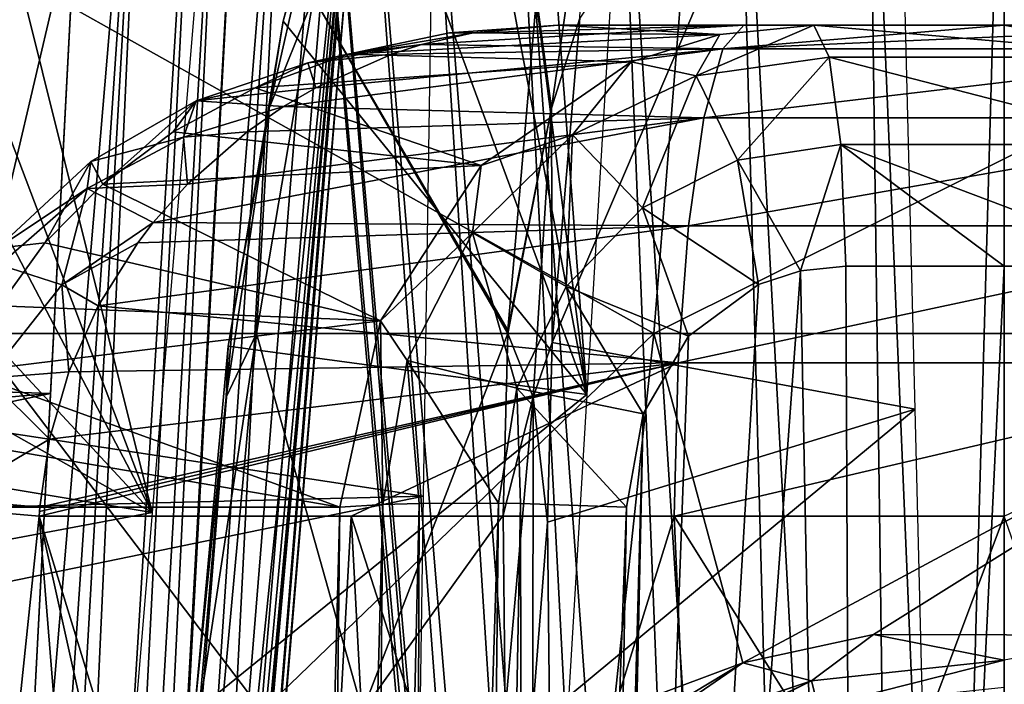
# Model space of a CAD drawing. Header units: millimetres. Extents: x -53 to 54, y -61 to 48.
# Tile 73 of 86: x -7.61 to 0, y 38.91 to 44.04. Entities that reach past the tile are written whole.
import ezdxf

# ---------------------------------------------------------------- set-up
doc = ezdxf.new("R2010")
doc.units = ezdxf.units.MM
doc.header["$LTSCALE"] = 65.185185
for name, color, linetype in [('13', 7, 'CONTINUOUS'), ('165', 7, 'CONTINUOUS'), ('169', 7, 'CONTINUOUS'), ('17', 7, 'CONTINUOUS'), ('18', 7, 'CONTINUOUS'), ('19', 7, 'CONTINUOUS'), ('20', 7, 'CONTINUOUS'), ('21', 7, 'CONTINUOUS'), ('226', 7, 'CONTINUOUS'), ('28', 7, 'CONTINUOUS'), ('31', 7, 'CONTINUOUS'), ('33', 7, 'CONTINUOUS'), ('35', 7, 'CONTINUOUS'), ('37', 7, 'CONTINUOUS'), ('4', 7, 'CONTINUOUS'), ('5', 7, 'CONTINUOUS'), ('63', 7, 'CONTINUOUS'), ('65', 7, 'CONTINUOUS'), ('66', 7, 'CONTINUOUS'), ('7', 7, 'CONTINUOUS'), ('70', 7, 'CONTINUOUS'), ('73', 7, 'CONTINUOUS'), ('74', 7, 'CONTINUOUS'), ('78', 7, 'CONTINUOUS'), ('79', 7, 'CONTINUOUS'), ('87', 7, 'CONTINUOUS'), ('88', 7, 'CONTINUOUS')]:
    doc.layers.add(name, color=color, linetype=linetype)

msp = doc.modelspace()

# ---------------------------------------------------------------- linework, layer by layer
at = {"layer": '13', "color": 7, "linetype": 'Continuous', "true_color": 0xe0f2ff}
for points in [[(-13.2456, 38.6944, -17.5398), (-4.9857, 47.7131, -6.8409), (-13.066, 40.1633, -17.4018), (-13.2456, 38.6944, -17.5398)], [(-6.0365, 35.1444, -7.3536), (-4.9857, 47.7131, -6.8409), (-13.2456, 38.6944, -17.5398), (-6.0365, 35.1444, -7.3536)], [(-13.066, 40.1633, -17.4018), (-4.9857, 47.7131, -6.8409), (-12.7663, 41.5502, -17.0923), (-13.066, 40.1633, -17.4018)], [(-12.7663, 41.5502, -17.0923), (-4.9857, 47.7131, -6.8409), (-11.8288, 44.0556, -15.988), (-12.7663, 41.5502, -17.0923)]]:
    msp.add_3dface(points, dxfattribs=at)
at = {"layer": '165', "color": 7, "linetype": 'Continuous', "true_color": 0xe0f2ff}
for points in [[(-5.0157, 46.0063, 17.0901), (-5.5692, 44.0317, 19.1278), (-5.2464, 45.2573, 18.3283), (-5.0157, 46.0063, 17.0901)], [(-5.3369, 44.2161, 19.4128), (-5.2464, 45.2573, 18.3283), (-5.6792, 43.3594, 19.8523), (-5.3369, 44.2161, 19.4128)], [(-5.2464, 45.2573, 18.3283), (-5.5692, 44.0317, 19.1278), (-5.6792, 43.3594, 19.8523), (-5.2464, 45.2573, 18.3283)], [(-5.7771, 41.6198, 20.8355), (-5.3369, 44.2161, 19.4128), (-5.6792, 43.3594, 19.8523), (-5.7771, 41.6198, 20.8355)], [(-5.5692, 44.0317, 19.1278), (-5.9948, 41.5225, 20.5), (-5.6792, 43.3594, 19.8523), (-5.5692, 44.0317, 19.1278)], [(-5.7771, 41.6198, 20.8355), (-5.6792, 43.3594, 19.8523), (-6.0104, 41.1287, 20.8656), (-5.7771, 41.6198, 20.8355)], [(-5.6792, 43.3594, 19.8523), (-5.9948, 41.5225, 20.5), (-6.0104, 41.1287, 20.8656), (-5.6792, 43.3594, 19.8523)], [(-6.0439, 38.7023, 21.4394), (-5.7771, 41.6198, 20.8355), (-6.2192, 38.7048, 21.3051), (-6.0439, 38.7023, 21.4394)], [(-6.2192, 38.7048, 21.3051), (-5.7771, 41.6198, 20.8355), (-6.0104, 41.1287, 20.8656), (-6.2192, 38.7048, 21.3051)], [(-5.9948, 41.5225, 20.5), (-6.2549, 38.6944, 21.0847), (-6.0104, 41.1287, 20.8656), (-5.9948, 41.5225, 20.5)], [(-6.2549, 38.6944, 21.0847), (-6.2192, 38.7048, 21.3051), (-6.0104, 41.1287, 20.8656), (-6.2549, 38.6944, 21.0847)]]:
    msp.add_3dface(points, dxfattribs=at)
at = {"layer": '169', "color": 7, "linetype": 'Continuous', "true_color": 0xe0f2ff}
for points in [[(-3.6145, 44.2161, 19.8059), (-3.4968, 43.3594, 20.3505), (-3.2256, 45.2573, 18.7895), (-3.6145, 44.2161, 19.8059)], [(-3.4968, 43.3594, 20.3505), (-3.2785, 44.0543, 19.6323), (-3.2256, 45.2573, 18.7895), (-3.4968, 43.3594, 20.3505)], [(-3.6145, 44.2161, 19.8059), (-3.8341, 41.6453, 21.2688), (-3.4968, 43.3594, 20.3505), (-3.6145, 44.2161, 19.8059)], [(-3.4923, 41.549, 21.0606), (-3.2785, 44.0543, 19.6323), (-3.4968, 43.3594, 20.3505), (-3.4923, 41.549, 21.0606)], [(-3.8341, 41.6453, 21.2688), (-3.8352, 41.6198, 21.2787), (-3.4968, 43.3594, 20.3505), (-3.8341, 41.6453, 21.2688)], [(-3.8352, 41.6198, 21.2787), (-3.6381, 41.1287, 21.4071), (-3.4968, 43.3594, 20.3505), (-3.8352, 41.6198, 21.2787)], [(-3.6381, 41.1287, 21.4071), (-3.4923, 41.549, 21.0606), (-3.4968, 43.3594, 20.3505), (-3.6381, 41.1287, 21.4071)], [(-3.8352, 41.6198, 21.2787), (-3.8712, 40.2155, 21.7087), (-3.6381, 41.1287, 21.4071), (-3.8352, 41.6198, 21.2787)], [(-3.5276, 40.1622, 21.4874), (-3.4923, 41.549, 21.0606), (-3.6381, 41.1287, 21.4071), (-3.5276, 40.1622, 21.4874)], [(-3.8712, 40.2155, 21.7087), (-3.8568, 38.7023, 21.9386), (-3.6381, 41.1287, 21.4071), (-3.8712, 40.2155, 21.7087)], [(-3.8568, 38.7023, 21.9386), (-3.6406, 38.7048, 21.8937), (-3.6381, 41.1287, 21.4071), (-3.8568, 38.7023, 21.9386)], [(-3.6406, 38.7048, 21.8937), (-3.5276, 40.1622, 21.4874), (-3.6381, 41.1287, 21.4071), (-3.6406, 38.7048, 21.8937)], [(-3.5128, 38.6944, 21.7105), (-3.5276, 40.1622, 21.4874), (-3.6406, 38.7048, 21.8937), (-3.5128, 38.6944, 21.7105)]]:
    msp.add_3dface(points, dxfattribs=at)
at = {"layer": '17', "color": 7, "linetype": 'Continuous', "true_color": 0xe0f2ff}
for points in [[(-7.0247, 47.7131, 4.5067), (-18.6433, 41.549, 10.4006), (-7.3685, 41.1556, 4.9901), (-7.0247, 47.7131, 4.5067)], [(-17.3933, 44.0543, 9.6773), (-18.6433, 41.549, 10.4006), (-7.0247, 47.7131, 4.5067), (-17.3933, 44.0543, 9.6773)], [(-18.6433, 41.549, 10.4006), (-18.999, 40.1622, 10.6392), (-7.3685, 41.1556, 4.9901), (-18.6433, 41.549, 10.4006)], [(-18.999, 40.1622, 10.6392), (-19.1642, 38.6944, 10.7899), (-7.3685, 41.1556, 4.9901), (-18.999, 40.1622, 10.6392)], [(-7.3685, 41.1556, 4.9901), (-19.1642, 38.6944, 10.7899), (-7.7965, 32.9344, 5.5946), (-7.3685, 41.1556, 4.9901)]]:
    msp.add_3dface(points, dxfattribs=at)
at = {"layer": '18', "color": 7, "linetype": 'Continuous', "true_color": 0xe0f2ff}
for points in [[(-8.4475, 47.7131, 8.9689), (-6.5811, 40.2377, 6.105), (-9.3758, 47.5994, 10.125), (-8.4475, 47.7131, 8.9689)], [(-5.9569, 47.7131, 5.8457), (-6.5811, 40.2377, 6.105), (-8.4475, 47.7131, 8.9689), (-5.9569, 47.7131, 5.8457)], [(-9.3758, 47.5994, 10.125), (-6.5811, 40.2377, 6.105), (-10.2694, 47.2711, 11.2224), (-9.3758, 47.5994, 10.125)], [(-10.2694, 47.2711, 11.2224), (-6.5811, 40.2377, 6.105), (-11.9341, 46.0063, 13.2214), (-10.2694, 47.2711, 11.2224)], [(-11.9341, 46.0063, 13.2214), (-6.5811, 40.2377, 6.105), (-13.317, 44.0317, 14.8172), (-11.9341, 46.0063, 13.2214)], [(-13.317, 44.0317, 14.8172), (-6.5811, 40.2377, 6.105), (-14.2957, 41.5224, 15.8688), (-13.317, 44.0317, 14.8172)], [(-14.2957, 41.5224, 15.8688), (-6.5811, 40.2377, 6.105), (-14.7838, 38.6944, 16.2827), (-14.2957, 41.5224, 15.8688)], [(-6.5811, 40.2377, 6.105), (-7.1892, 32.9344, 6.3561), (-14.7838, 38.6944, 16.2827), (-6.5811, 40.2377, 6.105)]]:
    msp.add_3dface(points, dxfattribs=at)
at = {"layer": '19', "color": 7, "linetype": 'Continuous', "true_color": 0xe0f2ff}
for points in [[(-4.3736, 47.7131, 7.1083), (-12.2843, 41.549, 17.4597), (-4.4856, 40.3642, 7.7634), (-4.3736, 47.7131, 7.1083)], [(-11.472, 44.0543, 16.2656), (-12.2843, 41.549, 17.4597), (-4.3736, 47.7131, 7.1083), (-11.472, 44.0543, 16.2656)], [(-12.2843, 41.549, 17.4597), (-12.5013, 40.1622, 17.8289), (-4.4856, 40.3642, 7.7634), (-12.2843, 41.549, 17.4597)], [(-4.4856, 40.3642, 7.7634), (-12.5848, 38.6944, 18.0364), (-4.597, 32.9344, 8.4233), (-4.4856, 40.3642, 7.7634)], [(-12.5013, 40.1622, 17.8289), (-12.5848, 38.6944, 18.0364), (-4.4856, 40.3642, 7.7634), (-12.5013, 40.1622, 17.8289)]]:
    msp.add_3dface(points, dxfattribs=at)
at = {"layer": '20', "color": 7, "linetype": 'Continuous', "true_color": 0xe0f2ff}
for points in [[(-3.7195, 47.7131, 11.7459), (-3.2257, 41.1487, 8.2946), (-4.0542, 47.5994, 13.1902), (-3.7195, 47.7131, 11.7459)], [(-2.8306, 47.7131, 7.8514), (-3.2257, 41.1487, 8.2946), (-3.7195, 47.7131, 11.7459), (-2.8306, 47.7131, 7.8514)], [(-4.0542, 47.5994, 13.1902), (-3.2257, 41.1487, 8.2946), (-4.3831, 47.2711, 14.5667), (-4.0542, 47.5994, 13.1902)], [(-4.3831, 47.2711, 14.5667), (-3.2257, 41.1487, 8.2946), (-5.0157, 46.0063, 17.0901), (-4.3831, 47.2711, 14.5667)], [(-5.0157, 46.0063, 17.0901), (-3.2257, 41.1487, 8.2946), (-5.5692, 44.0317, 19.1278), (-5.0157, 46.0063, 17.0901)], [(-5.5692, 44.0317, 19.1278), (-3.2257, 41.1487, 8.2946), (-5.9948, 41.5225, 20.5), (-5.5692, 44.0317, 19.1278)], [(-5.9948, 41.5225, 20.5), (-3.2257, 41.1487, 8.2946), (-6.2549, 38.6944, 21.0847), (-5.9948, 41.5225, 20.5)], [(-3.2257, 41.1487, 8.2946), (-3.7194, 32.9344, 8.8459), (-6.2549, 38.6944, 21.0847), (-3.2257, 41.1487, 8.2946)]]:
    msp.add_3dface(points, dxfattribs=at)
at = {"layer": '21', "color": 7, "linetype": 'Continuous', "true_color": 0xe0f2ff}
for points in [[(-0.8563, 47.7131, 8.302), (-3.4923, 41.549, 21.0606), (-0.6898, 41.0363, 8.8825), (-0.8563, 47.7131, 8.302)], [(-3.2785, 44.0543, 19.6323), (-3.4923, 41.549, 21.0606), (-0.8563, 47.7131, 8.302), (-3.2785, 44.0543, 19.6323)], [(-3.4923, 41.549, 21.0606), (-3.5276, 40.1622, 21.4874), (-0.6898, 41.0363, 8.8825), (-3.4923, 41.549, 21.0606)], [(-3.5276, 40.1622, 21.4874), (-3.5128, 38.6944, 21.7105), (-0.6898, 41.0363, 8.8825), (-3.5276, 40.1622, 21.4874)], [(-0.6898, 41.0363, 8.8825), (-3.5128, 38.6944, 21.7105), (-0.487, 32.9344, 9.5837), (-0.6898, 41.0363, 8.8825)]]:
    msp.add_3dface(points, dxfattribs=at)
at = {"layer": '226', "color": 7, "linetype": 'Continuous', "true_color": 0xe0f2ff}
for points in [[(-2.0188, 39.0773, -22.1497), (-1.0109, 39.2952, -22.1925), (-1.4885, 38.9374, -22.1358), (-2.0188, 39.0773, -22.1497)], [(-1.4885, 38.9374, -22.1358), (-1.0109, 39.2952, -22.1925), (0, 39.0969, -22.1682), (-1.4885, 38.9374, -22.1358)], [(-1.0109, 39.2952, -22.1925), (1.045, 39.2903, -22.1915), (0, 39.0969, -22.1682), (-1.0109, 39.2952, -22.1925)], [(-1.4885, 38.9374, -22.1358), (0, 39.0969, -22.1682), (-1.4372, 38.7334, -21.9622), (-1.4885, 38.9374, -22.1358)], [(-1.4372, 38.7334, -21.9622), (0, 39.0969, -22.1682), (0, 38.8868, -21.9944), (-1.4372, 38.7334, -21.9622)], [(-3.0191, 38.7023, -22.0695), (-2.0188, 39.0773, -22.1497), (-2.9364, 38.5217, -22.0534), (-3.0191, 38.7023, -22.0695)], [(-2.9364, 38.5217, -22.0534), (-2.0188, 39.0773, -22.1497), (-2.9089, 38.4657, -22.0309), (-2.9364, 38.5217, -22.0534)], [(-2.9089, 38.4657, -22.0309), (-2.0188, 39.0773, -22.1497), (-1.4885, 38.9374, -22.1358), (-2.9089, 38.4657, -22.0309)], [(-2.9065, 38.4609, -22.0285), (-2.9089, 38.4657, -22.0309), (-1.4885, 38.9374, -22.1358), (-2.9065, 38.4609, -22.0285)], [(-2.8181, 38.2976, -21.8845), (-2.9065, 38.4609, -22.0285), (-1.4885, 38.9374, -22.1358), (-2.8181, 38.2976, -21.8845)], [(-2.8077, 38.2807, -21.858), (-2.8181, 38.2976, -21.8845), (-1.4885, 38.9374, -22.1358), (-2.8077, 38.2807, -21.858)], [(-2.8077, 38.2807, -21.858), (-1.4885, 38.9374, -22.1358), (-1.4372, 38.7334, -21.9622), (-2.8077, 38.2807, -21.858)]]:
    msp.add_3dface(points, dxfattribs=at)
at = {"layer": '28', "color": 7, "linetype": 'Continuous', "true_color": 0xe0f2ff}
msp.add_3dface([(-7.0247, 47.7131, -4.5067), (-7.721, 34.3873, -5.4878), (-10.6237, 47.7131, -6.2399), (-7.0247, 47.7131, -4.5067)], dxfattribs=at)
at = {"layer": '31', "color": 7, "linetype": 'Continuous', "true_color": 0xe0f2ff}
for points in [[(-7.3398, 44.2161, -18.7474), (-7.9498, 41.6198, -20.107), (-11.7297, 44.2161, -16.3631), (-7.3398, 44.2161, -18.7474)], [(-2.7065, 41.6198, -21.4515), (-7.9498, 41.6198, -20.107), (-7.3398, 44.2161, -18.7474), (-2.7065, 41.6198, -21.4515)], [(-2.4978, 44.2161, -19.9775), (-2.7065, 41.6198, -21.4515), (-7.3398, 44.2161, -18.7474), (-2.4978, 44.2161, -19.9775)], [(-3.8352, 41.6198, 21.2787), (-5.3369, 44.2161, 19.4128), (-5.7771, 41.6198, 20.8355), (-3.8352, 41.6198, 21.2787)], [(-3.6145, 44.2161, 19.8059), (-5.3369, 44.2161, 19.4128), (-3.8341, 41.6453, 21.2688), (-3.6145, 44.2161, 19.8059)], [(-3.8341, 41.6453, 21.2688), (-5.3369, 44.2161, 19.4128), (-3.8352, 41.6198, 21.2787), (-3.8341, 41.6453, 21.2688)], [(2.4978, 44.2161, -19.9775), (-2.7065, 41.6198, -21.4515), (-2.4978, 44.2161, -19.9775), (2.4978, 44.2161, -19.9775)], [(2.7065, 41.6198, -21.4515), (-2.7065, 41.6198, -21.4515), (2.4978, 44.2161, -19.9775), (2.7065, 41.6198, -21.4515)], [(-8.3566, 38.7023, -20.6481), (-7.9498, 41.6198, -20.107), (-5.7321, 38.7023, -21.5249), (-8.3566, 38.7023, -20.6481)], [(-7.9498, 41.6198, -20.107), (-2.7065, 41.6198, -21.4515), (-5.7321, 38.7023, -21.5249), (-7.9498, 41.6198, -20.107)], [(-6.0439, 38.7023, 21.4394), (-4.9567, 38.7023, 21.7166), (-5.7771, 41.6198, 20.8355), (-6.0439, 38.7023, 21.4394)], [(-4.9567, 38.7023, 21.7166), (-3.8352, 41.6198, 21.2787), (-5.7771, 41.6198, 20.8355), (-4.9567, 38.7023, 21.7166)], [(-5.7321, 38.7023, -21.5249), (-2.7065, 41.6198, -21.4515), (-3.0191, 38.7023, -22.0695), (-5.7321, 38.7023, -21.5249)], [(-3.8352, 41.6198, 21.2787), (-4.9567, 38.7023, 21.7166), (-3.8712, 40.2155, 21.7087), (-3.8352, 41.6198, 21.2787)], [(-3.0191, 38.7023, -22.0695), (-2.7065, 41.6198, -21.4515), (-2.0188, 39.0773, -22.1497), (-3.0191, 38.7023, -22.0695)], [(-2.7065, 41.6198, -21.4515), (2.7065, 41.6198, -21.4515), (-2.0188, 39.0773, -22.1497), (-2.7065, 41.6198, -21.4515)], [(-2.0188, 39.0773, -22.1497), (2.7065, 41.6198, -21.4515), (-1.0109, 39.2952, -22.1925), (-2.0188, 39.0773, -22.1497)], [(-1.0109, 39.2952, -22.1925), (2.7065, 41.6198, -21.4515), (1.045, 39.2903, -22.1915), (-1.0109, 39.2952, -22.1925)], [(-4.9567, 38.7023, 21.7166), (-3.8568, 38.7023, 21.9386), (-3.8712, 40.2155, 21.7087), (-4.9567, 38.7023, 21.7166)]]:
    msp.add_3dface(points, dxfattribs=at)
at = {"layer": '33', "color": 7, "linetype": 'Continuous', "true_color": 0xe0f2ff}
for points in [[(-8.5346, 29.9062, -17.4582), (-5.2589, 13, -19.6263), (-7.454, 40.2093, -17.3601), (-8.5346, 29.9062, -17.4582)], [(-7.454, 40.2093, -17.3601), (-5.6247, 31.9724, -18.4877), (-5.4135, 33.5382, -18.4651), (-7.454, 40.2093, -17.3601)], [(-5.0461, 40.2093, -18.2064), (-7.454, 40.2093, -17.3601), (-5.4135, 33.5382, -18.4651), (-5.0461, 40.2093, -18.2064)], [(-7.454, 40.2093, -17.3601), (-5.2589, 13, -19.6263), (-5.6247, 31.9724, -18.4877), (-7.454, 40.2093, -17.3601)], [(-4.7694, 35.0328, -18.561), (-5.0461, 40.2093, -18.2064), (-5.4135, 33.5382, -18.4651), (-4.7694, 35.0328, -18.561)], [(-3.7759, 36.2531, -18.7231), (-5.0461, 40.2093, -18.2064), (-4.7694, 35.0328, -18.561), (-3.7759, 36.2531, -18.7231)], [(-2.5514, 40.2093, -18.7197), (-5.0461, 40.2093, -18.2064), (-3.7759, 36.2531, -18.7231), (-2.5514, 40.2093, -18.7197)], [(-2.4165, 37.1886, -18.8971), (-2.5514, 40.2093, -18.7197), (-3.7759, 36.2531, -18.7231), (-2.4165, 37.1886, -18.8971)], [(-0.9567, 37.6651, -19.002), (-2.5514, 40.2093, -18.7197), (-2.4165, 37.1886, -18.8971), (-0.9567, 37.6651, -19.002)], [(0, 40.2093, -18.8927), (-2.5514, 40.2093, -18.7197), (-0.9567, 37.6651, -19.002), (0, 40.2093, -18.8927)], [(0.8877, 37.6769, -19.0047), (0, 40.2093, -18.8927), (-0.9567, 37.6651, -19.002), (0.8877, 37.6769, -19.0047)]]:
    msp.add_3dface(points, dxfattribs=at)
at = {"layer": '35', "color": 7, "linetype": 'Continuous', "true_color": 0xe0f2ff}
for points in [[(-6.506, 34.951, -5.6877), (-5.4779, 47.7261, -5.1578), (-7.1842, 22.161, -6.6073), (-6.506, 34.951, -5.6877)], [(-7.1842, 22.161, -6.6073), (-5.4779, 47.7261, -5.1578), (-6.0957, 35.6025, -6.0448), (-7.1842, 22.161, -6.6073)], [(-5.8179, 47.7261, -4.771), (-5.4779, 47.7261, -5.1578), (-6.506, 34.951, -5.6877), (-5.8179, 47.7261, -4.771)], [(-5.4779, 47.7261, -5.1578), (-5.1123, 47.7261, -5.5204), (-6.0957, 35.6025, -6.0448), (-5.4779, 47.7261, -5.1578)]]:
    msp.add_3dface(points, dxfattribs=at)
at = {"layer": '37', "color": 7, "linetype": 'Continuous', "true_color": 0xe0f2ff}
for points in [[(-5.4201, 47.0872, 0), (-5.316, 47.0872, 1.0574), (-3.21, 21.8257, 0), (-5.4201, 47.0872, 0)], [(-5.316, 47.0872, -1.0574), (-5.4201, 47.0872, 0), (-3.1296, 21.8257, -0.7143), (-5.316, 47.0872, -1.0574)], [(-3.1296, 21.8257, -0.7143), (-5.4201, 47.0872, 0), (-3.21, 21.8257, 0), (-3.1296, 21.8257, -0.7143)], [(-5.316, 47.0872, 1.0574), (-5.0076, 47.0872, 2.0742), (-3.1296, 21.8257, 0.7143), (-5.316, 47.0872, 1.0574)], [(-3.21, 21.8257, 0), (-5.316, 47.0872, 1.0574), (-3.1296, 21.8257, 0.7143), (-3.21, 21.8257, 0)], [(-5.0076, 47.0872, -2.0742), (-5.316, 47.0872, -1.0574), (-3.1296, 21.8257, -0.7143), (-5.0076, 47.0872, -2.0742)], [(-5.0076, 47.0872, 2.0742), (-4.5067, 47.0872, 3.0113), (-2.8922, 21.8257, 1.3928), (-5.0076, 47.0872, 2.0742)], [(-3.1296, 21.8257, 0.7143), (-5.0076, 47.0872, 2.0742), (-2.8922, 21.8257, 1.3928), (-3.1296, 21.8257, 0.7143)], [(-4.5067, 47.0872, -3.0113), (-5.0076, 47.0872, -2.0742), (-2.8922, 21.8257, -1.3928), (-4.5067, 47.0872, -3.0113)], [(-2.8922, 21.8257, -1.3928), (-5.0076, 47.0872, -2.0742), (-3.1296, 21.8257, -0.7143), (-2.8922, 21.8257, -1.3928)], [(-4.5067, 47.0872, 3.0113), (-3.8326, 47.0872, 3.8326), (-2.5097, 21.8257, 2.0014), (-4.5067, 47.0872, 3.0113)], [(-2.8922, 21.8257, 1.3928), (-4.5067, 47.0872, 3.0113), (-2.5097, 21.8257, 2.0014), (-2.8922, 21.8257, 1.3928)], [(-3.8326, 47.0872, -3.8326), (-4.5067, 47.0872, -3.0113), (-2.5097, 21.8257, -2.0014), (-3.8326, 47.0872, -3.8326)], [(-2.5097, 21.8257, -2.0014), (-4.5067, 47.0872, -3.0113), (-2.8922, 21.8257, -1.3928), (-2.5097, 21.8257, -2.0014)], [(-2.5097, 21.8257, 2.0014), (-3.8326, 47.0872, 3.8326), (-2.0014, 21.8257, 2.5097), (-2.5097, 21.8257, 2.0014)], [(-3.8326, 47.0872, 3.8326), (-3.0113, 47.0872, 4.5067), (-2.0014, 21.8257, 2.5097), (-3.8326, 47.0872, 3.8326)], [(-3.0113, 47.0872, -4.5067), (-3.8326, 47.0872, -3.8326), (-2.0014, 21.8257, -2.5097), (-3.0113, 47.0872, -4.5067)], [(-2.0014, 21.8257, -2.5097), (-3.8326, 47.0872, -3.8326), (-2.5097, 21.8257, -2.0014), (-2.0014, 21.8257, -2.5097)], [(-2.0014, 21.8257, 2.5097), (-3.0113, 47.0872, 4.5067), (-1.3928, 21.8257, 2.8922), (-2.0014, 21.8257, 2.5097)], [(-3.0113, 47.0872, 4.5067), (-2.0742, 47.0872, 5.0076), (-1.3928, 21.8257, 2.8922), (-3.0113, 47.0872, 4.5067)], [(-2.0742, 47.0872, -5.0076), (-3.0113, 47.0872, -4.5067), (-1.3928, 21.8257, -2.8922), (-2.0742, 47.0872, -5.0076)], [(-1.3928, 21.8257, -2.8922), (-3.0113, 47.0872, -4.5067), (-2.0014, 21.8257, -2.5097), (-1.3928, 21.8257, -2.8922)], [(-1.3928, 21.8257, 2.8922), (-2.0742, 47.0872, 5.0076), (-0.7143, 21.8257, 3.1296), (-1.3928, 21.8257, 2.8922)], [(-2.0742, 47.0872, 5.0076), (-1.0574, 47.0872, 5.316), (-0.7143, 21.8257, 3.1296), (-2.0742, 47.0872, 5.0076)], [(-0.7143, 21.8257, -3.1296), (-2.0742, 47.0872, -5.0076), (-1.3928, 21.8257, -2.8922), (-0.7143, 21.8257, -3.1296)], [(-1.0574, 47.0872, -5.316), (-2.0742, 47.0872, -5.0076), (-0.7143, 21.8257, -3.1296), (-1.0574, 47.0872, -5.316)], [(-1.0574, 47.0872, 5.316), (0, 47.0872, 5.4201), (-0.7143, 21.8257, 3.1296), (-1.0574, 47.0872, 5.316)], [(0, 21.8257, -3.21), (-1.0574, 47.0872, -5.316), (-0.7143, 21.8257, -3.1296), (0, 21.8257, -3.21)], [(0, 21.8257, -3.21), (0, 47.0872, -5.4201), (-1.0574, 47.0872, -5.316), (0, 21.8257, -3.21)], [(0, 47.0872, 5.4201), (0, 21.8257, 3.21), (-0.7143, 21.8257, 3.1296), (0, 47.0872, 5.4201)]]:
    msp.add_3dface(points, dxfattribs=at)
at = {"layer": '4', "color": 7, "linetype": 'Continuous', "true_color": 0xe0f2ff}
for points in [[(-1.4712, 44, -11.7735), (-3.4476, 44, -14.4938), (-2.0119, 44, -14.7617), (-1.4712, 44, -11.7735)], [(0, 44, -14.8982), (-1.4712, 44, -11.7735), (-2.0119, 44, -14.7617), (0, 44, -14.8982)], [(0, 44, -11.865), (-1.4712, 44, -11.7735), (0, 44, -14.8982), (0, 44, -11.865)], [(2.0079, 44, -14.7623), (0, 44, -11.865), (0, 44, -14.8982), (2.0079, 44, -14.7623)]]:
    msp.add_3dface(points, dxfattribs=at)
at = {"layer": '5', "color": 7, "linetype": 'Continuous', "true_color": 0xe0f2ff}
for points in [[(-1.2238, 42.1395, -9.7937), (-1.1197, 18.8605, -8.1657), (-1.5744, 42.1035, -9.741), (-1.2238, 42.1395, -9.7937)], [(0, 42.1395, -9.8699), (-1.1197, 18.8605, -8.1657), (-1.2238, 42.1395, -9.7937), (0, 42.1395, -9.8699)], [(1.1175, 18.8605, -8.166), (-1.1197, 18.8605, -8.1657), (1.2238, 42.1395, -9.7937), (1.1175, 18.8605, -8.166)], [(1.2238, 42.1395, -9.7937), (-1.1197, 18.8605, -8.1657), (0, 42.1395, -9.8699), (1.2238, 42.1395, -9.7937)], [(-1.1197, 18.8605, -8.1657), (-3.2703, 18.8605, -7.5655), (-1.5744, 42.1035, -9.741), (-1.1197, 18.8605, -8.1657)], [(-1.5744, 42.1035, -9.741), (-3.2703, 18.8605, -7.5655), (-1.8992, 41.9977, -9.6754), (-1.5744, 42.1035, -9.741)], [(-1.8992, 41.9977, -9.6754), (-3.2703, 18.8605, -7.5655), (-2.4382, 41.5983, -9.5249), (-1.8992, 41.9977, -9.6754)], [(-2.4382, 41.5983, -9.5249), (-3.2703, 18.8605, -7.5655), (-2.7891, 40.9985, -9.3844), (-2.4382, 41.5983, -9.5249)], [(-2.7891, 40.9985, -9.3844), (-3.2703, 18.8605, -7.5655), (-3.1159, 29.1341, -8.4013), (-2.7891, 40.9985, -9.3844)], [(-2.9193, 40.279, -9.292), (-2.7891, 40.9985, -9.3844), (-3.1159, 29.1341, -8.4013), (-2.9193, 40.279, -9.292)]]:
    msp.add_3dface(points, dxfattribs=at)
at = {"layer": '63', "color": 7, "linetype": 'Continuous', "true_color": 0xe0f2ff}
for points in [[(-2.1735, 43.817, -15.9469), (-2.0119, 44, -14.7617), (-4.5027, 43.8505, -15.3341), (-2.1735, 43.817, -15.9469)], [(-4.5027, 43.8505, -15.3341), (-2.0119, 44, -14.7617), (-4.1025, 43.9425, -15.0238), (-4.5027, 43.8505, -15.3341)], [(-2.0119, 44, -14.7617), (-3.4476, 44, -14.4938), (-4.1025, 43.9425, -15.0238), (-2.0119, 44, -14.7617)], [(2.0079, 44, -14.7623), (0, 44, -14.8982), (-2.1735, 43.817, -15.9469), (2.0079, 44, -14.7623)], [(2.1691, 43.817, -15.9475), (2.0079, 44, -14.7623), (-2.1735, 43.817, -15.9469), (2.1691, 43.817, -15.9475)], [(0, 44, -14.8982), (-2.0119, 44, -14.7617), (-2.1735, 43.817, -15.9469), (0, 44, -14.8982)], [(-5.5678, 43.3721, -16.115), (-2.1735, 43.817, -15.9469), (-5.3186, 43.518, -15.9378), (-5.5678, 43.3721, -16.115)], [(-2.3202, 43.2846, -17.0237), (-2.1735, 43.817, -15.9469), (-5.5678, 43.3721, -16.115), (-2.3202, 43.2846, -17.0237)], [(-5.3186, 43.518, -15.9378), (-2.1735, 43.817, -15.9469), (-4.7312, 43.7779, -15.507), (-5.3186, 43.518, -15.9378)], [(-4.7312, 43.7779, -15.507), (-2.1735, 43.817, -15.9469), (-4.5027, 43.8505, -15.3341), (-4.7312, 43.7779, -15.507)], [(-2.3202, 43.2846, -17.0237), (2.1691, 43.817, -15.9475), (-2.1735, 43.817, -15.9469), (-2.3202, 43.2846, -17.0237)], [(2.3156, 43.2846, -17.0243), (2.1691, 43.817, -15.9475), (-2.3202, 43.2846, -17.0237), (2.3156, 43.2846, -17.0243)], [(-5.8481, 43.178, -16.3106), (-2.3202, 43.2846, -17.0237), (-5.5678, 43.3721, -16.115), (-5.8481, 43.178, -16.3106)], [(-6.574, 42.4759, -16.7993), (-2.3202, 43.2846, -17.0237), (-6.3088, 42.7735, -16.6236), (-6.574, 42.4759, -16.7993)], [(-2.4387, 42.4516, -17.8934), (-2.3202, 43.2846, -17.0237), (-6.574, 42.4759, -16.7993), (-2.4387, 42.4516, -17.8934)], [(-6.3088, 42.7735, -16.6236), (-2.3202, 43.2846, -17.0237), (-5.8481, 43.178, -16.3106), (-6.3088, 42.7735, -16.6236)], [(-2.4387, 42.4516, -17.8934), (2.3156, 43.2846, -17.0243), (-2.3202, 43.2846, -17.0237), (-2.4387, 42.4516, -17.8934)], [(2.4339, 42.4516, -17.8941), (2.3156, 43.2846, -17.0243), (-2.4387, 42.4516, -17.8934), (2.4339, 42.4516, -17.8941)], [(-6.9996, 41.8322, -17.0749), (-2.4387, 42.4516, -17.8934), (-6.6939, 42.3199, -16.8778), (-6.9996, 41.8322, -17.0749)], [(-2.5182, 41.3943, -18.4765), (-2.4387, 42.4516, -17.8934), (-6.9996, 41.8322, -17.0749), (-2.5182, 41.3943, -18.4765)], [(-6.6939, 42.3199, -16.8778), (-2.4387, 42.4516, -17.8934), (-6.574, 42.4759, -16.7993), (-6.6939, 42.3199, -16.8778)], [(2.5132, 41.3943, -18.4772), (2.4339, 42.4516, -17.8941), (-2.5182, 41.3943, -18.4765), (2.5132, 41.3943, -18.4772)], [(-2.5182, 41.3943, -18.4765), (2.4339, 42.4516, -17.8941), (-2.4387, 42.4516, -17.8934), (-2.5182, 41.3943, -18.4765)], [(-7.2256, 41.324, -17.218), (-2.5182, 41.3943, -18.4765), (-6.9996, 41.8322, -17.0749), (-7.2256, 41.324, -17.218)], [(-7.454, 40.2093, -17.3601), (-2.5182, 41.3943, -18.4765), (-7.4516, 40.2442, -17.359), (-7.454, 40.2093, -17.3601)], [(-7.454, 40.2093, -17.3601), (-5.0461, 40.2093, -18.2064), (-2.5182, 41.3943, -18.4765), (-7.454, 40.2093, -17.3601)], [(-7.4516, 40.2442, -17.359), (-2.5182, 41.3943, -18.4765), (-7.4491, 40.279, -17.3575), (-7.4516, 40.2442, -17.359)], [(-7.4491, 40.279, -17.3575), (-2.5182, 41.3943, -18.4765), (-7.3744, 40.8046, -17.3112), (-7.4491, 40.279, -17.3575)], [(-7.3744, 40.8046, -17.3112), (-2.5182, 41.3943, -18.4765), (-7.2256, 41.324, -17.218), (-7.3744, 40.8046, -17.3112)], [(-5.0461, 40.2093, -18.2064), (-2.5514, 40.2093, -18.7197), (-2.5182, 41.3943, -18.4765), (-5.0461, 40.2093, -18.2064)], [(-2.5514, 40.2093, -18.7197), (2.5132, 41.3943, -18.4772), (-2.5182, 41.3943, -18.4765), (-2.5514, 40.2093, -18.7197)], [(-2.5514, 40.2093, -18.7197), (0, 40.2093, -18.8927), (2.5132, 41.3943, -18.4772), (-2.5514, 40.2093, -18.7197)]]:
    msp.add_3dface(points, dxfattribs=at)
at = {"layer": '65', "color": 7, "linetype": 'Continuous', "true_color": 0xe0f2ff}
for points in [[(-3.4476, 44, -14.4938), (-2.1985, 43.9279, -11.4884), (-4.2868, 43.9425, -14.4993), (-3.4476, 44, -14.4938)], [(-3.4476, 44, -14.4938), (-1.4712, 44, -11.7735), (-2.1985, 43.9279, -11.4884), (-3.4476, 44, -14.4938)], [(-4.2868, 43.9425, -14.4993), (-2.1985, 43.9279, -11.4884), (-5.0711, 43.7779, -14.492), (-4.2868, 43.9425, -14.4993)], [(-2.1985, 43.9279, -11.4884), (-2.8819, 43.7164, -11.1984), (-5.0711, 43.7779, -14.492), (-2.1985, 43.9279, -11.4884)], [(-5.0711, 43.7779, -14.492), (-2.8819, 43.7164, -11.1984), (-5.7873, 43.518, -14.4755), (-5.0711, 43.7779, -14.492)], [(-2.8819, 43.7164, -11.1984), (-4.0399, 42.9175, -10.6535), (-5.7873, 43.518, -14.4755), (-2.8819, 43.7164, -11.1984)], [(-5.7873, 43.518, -14.4755), (-4.0399, 42.9175, -10.6535), (-6.4208, 43.178, -14.4534), (-5.7873, 43.518, -14.4755)], [(-6.4208, 43.178, -14.4534), (-4.0399, 42.9175, -10.6535), (-6.9633, 42.7735, -14.4292), (-6.4208, 43.178, -14.4534)], [(-4.0399, 42.9175, -10.6535), (-4.8186, 41.718, -10.2353), (-6.9633, 42.7735, -14.4292), (-4.0399, 42.9175, -10.6535)], [(-6.9633, 42.7735, -14.4292), (-4.8186, 41.718, -10.2353), (-7.4113, 42.3199, -14.4056), (-6.9633, 42.7735, -14.4292)], [(-7.4113, 42.3199, -14.4056), (-4.8186, 41.718, -10.2353), (-7.7636, 41.8322, -14.3849), (-7.4113, 42.3199, -14.4056)], [(-7.7636, 41.8322, -14.3849), (-4.8186, 41.718, -10.2353), (-8.0221, 41.324, -14.3685), (-7.7636, 41.8322, -14.3849)], [(-4.8186, 41.718, -10.2353), (-5.1314, 40.279, -10.0227), (-8.0221, 41.324, -14.3685), (-4.8186, 41.718, -10.2353)], [(-8.0221, 41.324, -14.3685), (-5.1314, 40.279, -10.0227), (-8.1916, 40.8046, -14.3572), (-8.0221, 41.324, -14.3685)], [(-5.1314, 40.279, -10.0227), (-8.2764, 40.279, -14.3514), (-8.1916, 40.8046, -14.3572), (-5.1314, 40.279, -10.0227)]]:
    msp.add_3dface(points, dxfattribs=at)
at = {"layer": '66', "color": 7, "linetype": 'Continuous', "true_color": 0xe0f2ff}
for points in [[(-1.4712, 44, -11.7735), (0, 44, -11.865), (1.3522, 43.7549, -10.8214), (-1.4712, 44, -11.7735)], [(-1.3522, 43.7549, -10.8214), (-1.4712, 44, -11.7735), (1.3522, 43.7549, -10.8214), (-1.3522, 43.7549, -10.8214)], [(1.2624, 43.0787, -10.1023), (-1.3522, 43.7549, -10.8214), (1.3522, 43.7549, -10.8214), (1.2624, 43.0787, -10.1023)], [(-1.2624, 43.0787, -10.1023), (-1.3522, 43.7549, -10.8214), (1.2624, 43.0787, -10.1023), (-1.2624, 43.0787, -10.1023)], [(1.2238, 42.1395, -9.7937), (0, 42.1395, -9.8699), (-1.2624, 43.0787, -10.1023), (1.2238, 42.1395, -9.7937)], [(1.2238, 42.1395, -9.7937), (-1.2624, 43.0787, -10.1023), (1.2624, 43.0787, -10.1023), (1.2238, 42.1395, -9.7937)], [(0, 42.1395, -9.8699), (-1.2238, 42.1395, -9.7937), (-1.2624, 43.0787, -10.1023), (0, 42.1395, -9.8699)]]:
    msp.add_3dface(points, dxfattribs=at)
at = {"layer": '7', "color": 7, "linetype": 'Continuous', "true_color": 0xe0f2ff}
for points in [[(-9.2751, 29.9036, -14.4916), (-8.28, 40.2442, -14.3522), (-5.4237, 29.1341, -9.0992), (-9.2751, 29.9036, -14.4916)], [(-8.28, 40.2442, -14.3522), (-8.2782, 40.2616, -14.3519), (-5.4237, 29.1341, -9.0992), (-8.28, 40.2442, -14.3522)], [(-8.2782, 40.2616, -14.3519), (-8.2764, 40.279, -14.3514), (-5.4237, 29.1341, -9.0992), (-8.2782, 40.2616, -14.3519)], [(-5.4237, 29.1341, -9.0992), (-8.2764, 40.279, -14.3514), (-5.1314, 40.279, -10.0227), (-5.4237, 29.1341, -9.0992)]]:
    msp.add_3dface(points, dxfattribs=at)
at = {"layer": '70', "color": 7, "linetype": 'Continuous', "true_color": 0xe0f2ff}
for points in [[(-4.5896, 18.8215, -7.4688), (-3.9068, 40.3099, -9.2411), (-4.1469, 18.826, -7.4002), (-4.5896, 18.8215, -7.4688)], [(-4.5197, 40.3075, -9.4729), (-3.9068, 40.3099, -9.2411), (-4.5896, 18.8215, -7.4688), (-4.5197, 40.3075, -9.4729)], [(-3.9068, 40.3099, -9.2411), (-3.7382, 40.3075, -9.2148), (-4.1469, 18.826, -7.4002), (-3.9068, 40.3099, -9.2411)], [(-5.4237, 29.1341, -9.0992), (-5.1314, 40.279, -10.0227), (-5.3742, 18.8392, -7.8917), (-5.4237, 29.1341, -9.0992)], [(-5.1314, 40.279, -10.0227), (-4.8005, 40.299, -9.6697), (-5.3742, 18.8392, -7.8917), (-5.1314, 40.279, -10.0227)], [(-5.3742, 18.8392, -7.8917), (-4.8005, 40.299, -9.6697), (-5.0056, 18.826, -7.6353), (-5.3742, 18.8392, -7.8917)], [(-5.0056, 18.826, -7.6353), (-4.5197, 40.3075, -9.4729), (-4.5896, 18.8215, -7.4688), (-5.0056, 18.826, -7.6353)], [(-4.8005, 40.299, -9.6697), (-4.5197, 40.3075, -9.4729), (-5.0056, 18.826, -7.6353), (-4.8005, 40.299, -9.6697)], [(-4.1469, 18.826, -7.4002), (-3.7382, 40.3075, -9.2148), (-3.6989, 18.8392, -7.4332), (-4.1469, 18.826, -7.4002)], [(-3.7382, 40.3075, -9.2148), (-2.9193, 40.279, -9.292), (-3.6989, 18.8392, -7.4332), (-3.7382, 40.3075, -9.2148)], [(-2.9193, 40.279, -9.292), (-3.1159, 29.1341, -8.4013), (-3.6989, 18.8392, -7.4332), (-2.9193, 40.279, -9.292)]]:
    msp.add_3dface(points, dxfattribs=at)
at = {"layer": '73', "color": 7, "linetype": 'Continuous', "true_color": 0xe0f2ff}
msp.add_3dface([(-8.5346, 29.9062, -17.4582), (-7.454, 40.2093, -17.3601), (-8.1669, 40.2709, -16.8361), (-8.5346, 29.9062, -17.4582)], dxfattribs=at)
at = {"layer": '74', "color": 7, "linetype": 'Continuous', "true_color": 0xe0f2ff}
for points in [[(-1.4712, 44, -11.7735), (-1.3522, 43.7549, -10.8214), (-2.3791, 43.6091, -10.6419), (-1.4712, 44, -11.7735)], [(-2.1985, 43.9279, -11.4884), (-1.4712, 44, -11.7735), (-2.3791, 43.6091, -10.6419), (-2.1985, 43.9279, -11.4884)], [(-2.8819, 43.7164, -11.1984), (-2.1985, 43.9279, -11.4884), (-2.3791, 43.6091, -10.6419), (-2.8819, 43.7164, -11.1984)], [(-1.3522, 43.7549, -10.8214), (-2.061, 42.9589, -9.9647), (-2.3791, 43.6091, -10.6419), (-1.3522, 43.7549, -10.8214)], [(-1.3522, 43.7549, -10.8214), (-1.2624, 43.0787, -10.1023), (-2.061, 42.9589, -9.9647), (-1.3522, 43.7549, -10.8214)], [(-4.0399, 42.9175, -10.6535), (-2.8819, 43.7164, -11.1984), (-3.3343, 43.1534, -10.3783), (-4.0399, 42.9175, -10.6535)], [(-3.3343, 43.1534, -10.3783), (-2.8819, 43.7164, -11.1984), (-2.3791, 43.6091, -10.6419), (-3.3343, 43.1534, -10.3783)], [(-2.7943, 42.5894, -9.7677), (-3.3343, 43.1534, -10.3783), (-2.3791, 43.6091, -10.6419), (-2.7943, 42.5894, -9.7677)], [(-2.061, 42.9589, -9.9647), (-2.7943, 42.5894, -9.7677), (-2.3791, 43.6091, -10.6419), (-2.061, 42.9589, -9.9647)], [(-4.1085, 42.3978, -10.0833), (-4.0399, 42.9175, -10.6535), (-3.3343, 43.1534, -10.3783), (-4.1085, 42.3978, -10.0833)], [(-3.3833, 41.9835, -9.5496), (-4.1085, 42.3978, -10.0833), (-3.3343, 43.1534, -10.3783), (-3.3833, 41.9835, -9.5496)], [(-2.7943, 42.5894, -9.7677), (-3.3833, 41.9835, -9.5496), (-3.3343, 43.1534, -10.3783), (-2.7943, 42.5894, -9.7677)], [(-1.2624, 43.0787, -10.1023), (-1.5744, 42.1035, -9.741), (-2.061, 42.9589, -9.9647), (-1.2624, 43.0787, -10.1023)], [(-1.2238, 42.1395, -9.7937), (-1.5744, 42.1035, -9.741), (-1.2624, 43.0787, -10.1023), (-1.2238, 42.1395, -9.7937)], [(-4.8186, 41.718, -10.2353), (-4.0399, 42.9175, -10.6535), (-4.1085, 42.3978, -10.0833), (-4.8186, 41.718, -10.2353)], [(-2.061, 42.9589, -9.9647), (-1.8992, 41.9977, -9.6754), (-2.7943, 42.5894, -9.7677), (-2.061, 42.9589, -9.9647)], [(-1.5744, 42.1035, -9.741), (-1.8992, 41.9977, -9.6754), (-2.061, 42.9589, -9.9647), (-1.5744, 42.1035, -9.741)], [(-2.7943, 42.5894, -9.7677), (-2.4382, 41.5983, -9.5249), (-3.3833, 41.9835, -9.5496), (-2.7943, 42.5894, -9.7677)], [(-1.8992, 41.9977, -9.6754), (-2.4382, 41.5983, -9.5249), (-2.7943, 42.5894, -9.7677), (-1.8992, 41.9977, -9.6754)], [(-4.612, 41.4113, -9.8273), (-4.8186, 41.718, -10.2353), (-4.1085, 42.3978, -10.0833), (-4.612, 41.4113, -9.8273)], [(-3.7646, 41.1965, -9.3602), (-4.612, 41.4113, -9.8273), (-4.1085, 42.3978, -10.0833), (-3.7646, 41.1965, -9.3602)], [(-3.3833, 41.9835, -9.5496), (-3.7646, 41.1965, -9.3602), (-4.1085, 42.3978, -10.0833), (-3.3833, 41.9835, -9.5496)], [(-3.3833, 41.9835, -9.5496), (-2.7891, 40.9985, -9.3844), (-3.7646, 41.1965, -9.3602), (-3.3833, 41.9835, -9.5496)], [(-2.4382, 41.5983, -9.5249), (-2.7891, 40.9985, -9.3844), (-3.3833, 41.9835, -9.5496), (-2.4382, 41.5983, -9.5249)], [(-5.1314, 40.279, -10.0227), (-4.8186, 41.718, -10.2353), (-4.8005, 40.299, -9.6697), (-5.1314, 40.279, -10.0227)], [(-4.8005, 40.299, -9.6697), (-4.8186, 41.718, -10.2353), (-4.612, 41.4113, -9.8273), (-4.8005, 40.299, -9.6697)], [(-4.5197, 40.3075, -9.4729), (-4.8005, 40.299, -9.6697), (-4.612, 41.4113, -9.8273), (-4.5197, 40.3075, -9.4729)], [(-3.9068, 40.3099, -9.2411), (-4.5197, 40.3075, -9.4729), (-4.612, 41.4113, -9.8273), (-3.9068, 40.3099, -9.2411)], [(-3.7646, 41.1965, -9.3602), (-3.9068, 40.3099, -9.2411), (-4.612, 41.4113, -9.8273), (-3.7646, 41.1965, -9.3602)], [(-3.7382, 40.3075, -9.2148), (-3.9068, 40.3099, -9.2411), (-3.7646, 41.1965, -9.3602), (-3.7382, 40.3075, -9.2148)], [(-2.9193, 40.279, -9.292), (-3.7382, 40.3075, -9.2148), (-3.7646, 41.1965, -9.3602), (-2.9193, 40.279, -9.292)], [(-2.7891, 40.9985, -9.3844), (-2.9193, 40.279, -9.292), (-3.7646, 41.1965, -9.3602), (-2.7891, 40.9985, -9.3844)]]:
    msp.add_3dface(points, dxfattribs=at)
at = {"layer": '78', "color": 7, "linetype": 'Continuous', "true_color": 0xe0f2ff}
for points in [[(-4.1025, 43.9425, -15.0238), (-3.4476, 44, -14.4938), (-4.2868, 43.9425, -14.4993), (-4.1025, 43.9425, -15.0238)], [(-4.5027, 43.8505, -15.3341), (-4.1025, 43.9425, -15.0238), (-5.0711, 43.7779, -14.492), (-4.5027, 43.8505, -15.3341)], [(-4.1025, 43.9425, -15.0238), (-4.2868, 43.9425, -14.4993), (-5.0711, 43.7779, -14.492), (-4.1025, 43.9425, -15.0238)], [(-4.7312, 43.7779, -15.507), (-4.5027, 43.8505, -15.3341), (-5.3804, 43.7101, -15.3241), (-4.7312, 43.7779, -15.507)], [(-4.5027, 43.8505, -15.3341), (-5.0711, 43.7779, -14.492), (-5.3804, 43.7101, -15.3241), (-4.5027, 43.8505, -15.3341)], [(-5.0711, 43.7779, -14.492), (-5.7873, 43.518, -14.4755), (-5.3804, 43.7101, -15.3241), (-5.0711, 43.7779, -14.492)], [(-5.3186, 43.518, -15.9378), (-4.7312, 43.7779, -15.507), (-5.3804, 43.7101, -15.3241), (-5.3186, 43.518, -15.9378)], [(-5.7873, 43.518, -14.4755), (-6.2416, 43.4161, -15.2965), (-5.3804, 43.7101, -15.3241), (-5.7873, 43.518, -14.4755)], [(-6.2416, 43.4161, -15.2965), (-5.3186, 43.518, -15.9378), (-5.3804, 43.7101, -15.3241), (-6.2416, 43.4161, -15.2965)], [(-5.7873, 43.518, -14.4755), (-6.4208, 43.178, -14.4534), (-6.2416, 43.4161, -15.2965), (-5.7873, 43.518, -14.4755)], [(-5.5678, 43.3721, -16.115), (-5.3186, 43.518, -15.9378), (-6.2416, 43.4161, -15.2965), (-5.5678, 43.3721, -16.115)], [(-7.0567, 42.9468, -15.2568), (-6.339, 43.1368, -16.1107), (-6.2416, 43.4161, -15.2965), (-7.0567, 42.9468, -15.2568)], [(-6.9633, 42.7735, -14.4292), (-7.0567, 42.9468, -15.2568), (-6.2416, 43.4161, -15.2965), (-6.9633, 42.7735, -14.4292)], [(-6.4208, 43.178, -14.4534), (-6.9633, 42.7735, -14.4292), (-6.2416, 43.4161, -15.2965), (-6.4208, 43.178, -14.4534)], [(-6.339, 43.1368, -16.1107), (-5.5678, 43.3721, -16.115), (-6.2416, 43.4161, -15.2965), (-6.339, 43.1368, -16.1107)], [(-5.8481, 43.178, -16.3106), (-5.5678, 43.3721, -16.115), (-6.339, 43.1368, -16.1107), (-5.8481, 43.178, -16.3106)], [(-7.0844, 42.7397, -16.0946), (-6.3088, 42.7735, -16.6236), (-6.339, 43.1368, -16.1107), (-7.0844, 42.7397, -16.0946)], [(-7.0844, 42.7397, -16.0946), (-6.339, 43.1368, -16.1107), (-7.0567, 42.9468, -15.2568), (-7.0844, 42.7397, -16.0946)], [(-6.3088, 42.7735, -16.6236), (-5.8481, 43.178, -16.3106), (-6.339, 43.1368, -16.1107), (-6.3088, 42.7735, -16.6236)], [(-7.7796, 42.2785, -15.2144), (-7.0844, 42.7397, -16.0946), (-7.0567, 42.9468, -15.2568), (-7.7796, 42.2785, -15.2144)], [(-7.4113, 42.3199, -14.4056), (-7.7796, 42.2785, -15.2144), (-7.0567, 42.9468, -15.2568), (-7.4113, 42.3199, -14.4056)], [(-6.9633, 42.7735, -14.4292), (-7.4113, 42.3199, -14.4056), (-7.0567, 42.9468, -15.2568), (-6.9633, 42.7735, -14.4292)], [(-6.574, 42.4759, -16.7993), (-6.3088, 42.7735, -16.6236), (-7.0844, 42.7397, -16.0946), (-6.574, 42.4759, -16.7993)], [(-7.762, 42.1498, -16.0743), (-7.0844, 42.7397, -16.0946), (-7.7796, 42.2785, -15.2144), (-7.762, 42.1498, -16.0743)], [(-7.762, 42.1498, -16.0743), (-7.2809, 41.9948, -16.8166), (-7.0844, 42.7397, -16.0946), (-7.762, 42.1498, -16.0743)], [(-7.2809, 41.9948, -16.8166), (-6.574, 42.4759, -16.7993), (-7.0844, 42.7397, -16.0946), (-7.2809, 41.9948, -16.8166)], [(-6.6939, 42.3199, -16.8778), (-6.574, 42.4759, -16.7993), (-7.2809, 41.9948, -16.8166), (-6.6939, 42.3199, -16.8778)], [(-7.4113, 42.3199, -14.4056), (-7.7636, 41.8322, -14.3849), (-7.7796, 42.2785, -15.2144), (-7.4113, 42.3199, -14.4056)], [(-6.9996, 41.8322, -17.0749), (-6.6939, 42.3199, -16.8778), (-7.2809, 41.9948, -16.8166), (-6.9996, 41.8322, -17.0749)], [(-7.8526, 41.2745, -16.8273), (-7.2809, 41.9948, -16.8166), (-7.762, 42.1498, -16.0743), (-7.8526, 41.2745, -16.8273)], [(-7.8526, 41.2745, -16.8273), (-7.2256, 41.324, -17.218), (-7.2809, 41.9948, -16.8166), (-7.8526, 41.2745, -16.8273)], [(-7.2256, 41.324, -17.218), (-6.9996, 41.8322, -17.0749), (-7.2809, 41.9948, -16.8166), (-7.2256, 41.324, -17.218)], [(-7.3744, 40.8046, -17.3112), (-7.2256, 41.324, -17.218), (-7.8526, 41.2745, -16.8273), (-7.3744, 40.8046, -17.3112)], [(-8.1611, 40.3403, -16.8331), (-7.3744, 40.8046, -17.3112), (-7.8526, 41.2745, -16.8273), (-8.1611, 40.3403, -16.8331)], [(-7.4491, 40.279, -17.3575), (-7.3744, 40.8046, -17.3112), (-8.1611, 40.3403, -16.8331), (-7.4491, 40.279, -17.3575)]]:
    msp.add_3dface(points, dxfattribs=at)
at = {"layer": '79', "color": 7, "linetype": 'Continuous', "true_color": 0xe0f2ff}
for points in [[(-8.1669, 40.2709, -16.8361), (-7.4491, 40.279, -17.3575), (-8.1611, 40.3403, -16.8331), (-8.1669, 40.2709, -16.8361)], [(-7.454, 40.2093, -17.3601), (-7.4491, 40.279, -17.3575), (-8.1669, 40.2709, -16.8361), (-7.454, 40.2093, -17.3601)], [(-7.454, 40.2093, -17.3601), (-7.4516, 40.2442, -17.359), (-7.4491, 40.279, -17.3575), (-7.454, 40.2093, -17.3601)]]:
    msp.add_3dface(points, dxfattribs=at)
at = {"layer": '87', "color": 7, "linetype": 'Continuous', "true_color": 0xe0f2ff}
for points in [[(-8.4152, 20.9564, -6.473), (-7.721, 34.3873, -5.4878), (-6.5962, 47.722, -4.4067), (-8.4152, 20.9564, -6.473)], [(-8.4152, 20.9564, -6.473), (-6.5962, 47.722, -4.4067), (-8.1259, 20.9351, -6.3857), (-8.4152, 20.9564, -6.473)], [(-8.1259, 20.9351, -6.3857), (-6.5962, 47.722, -4.4067), (-7.8233, 20.9198, -6.389), (-8.1259, 20.9351, -6.3857)], [(-7.8233, 20.9198, -6.389), (-6.1697, 47.7266, -4.4986), (-7.5353, 20.9118, -6.4826), (-7.8233, 20.9198, -6.389)], [(-6.5962, 47.722, -4.4067), (-6.1697, 47.7266, -4.4986), (-7.8233, 20.9198, -6.389), (-6.5962, 47.722, -4.4067)], [(-7.721, 34.3873, -5.4878), (-7.0247, 47.7131, -4.5067), (-6.5962, 47.722, -4.4067), (-7.721, 34.3873, -5.4878)], [(-5.9815, 47.7271, -4.6124), (-7.2883, 20.9119, -6.658), (-7.5353, 20.9118, -6.4826), (-5.9815, 47.7271, -4.6124)], [(-6.1697, 47.7266, -4.4986), (-5.9815, 47.7271, -4.6124), (-7.5353, 20.9118, -6.4826), (-6.1697, 47.7266, -4.4986)], [(-5.8179, 47.7261, -4.771), (-7.2883, 20.9119, -6.658), (-5.9815, 47.7271, -4.6124), (-5.8179, 47.7261, -4.771)], [(-7.2883, 20.9119, -6.658), (-5.8179, 47.7261, -4.771), (-7.2374, 21.5191, -6.6331), (-7.2883, 20.9119, -6.658)], [(-5.8179, 47.7261, -4.771), (-6.506, 34.951, -5.6877), (-7.2374, 21.5191, -6.6331), (-5.8179, 47.7261, -4.771)]]:
    msp.add_3dface(points, dxfattribs=at)
at = {"layer": '88', "color": 7, "linetype": 'Continuous', "true_color": 0xe0f2ff}
for points in [[(-7.0547, 20.9107, -7.0876), (-7.2495, 20.9115, -6.7003), (-4.8501, 47.7278, -5.9183), (-7.0547, 20.9107, -7.0876)], [(-4.8501, 47.7278, -5.9183), (-7.2495, 20.9115, -6.7003), (-7.2175, 21.519, -6.6548), (-4.8501, 47.7278, -5.9183)], [(-7.1842, 22.161, -6.6073), (-4.8501, 47.7278, -5.9183), (-7.2175, 21.519, -6.6548), (-7.1842, 22.161, -6.6073)], [(-6.0365, 35.1444, -7.3536), (-7.2123, 20.9564, -7.9181), (-4.866, 47.7187, -6.6252), (-6.0365, 35.1444, -7.3536)], [(-7.2123, 20.9564, -7.9181), (-7.0415, 20.9266, -7.5207), (-4.866, 47.7187, -6.6252), (-7.2123, 20.9564, -7.9181)], [(-7.1842, 22.161, -6.6073), (-6.0957, 35.6025, -6.0448), (-4.8501, 47.7278, -5.9183), (-7.1842, 22.161, -6.6073)], [(-4.8032, 47.7231, -6.3923), (-7.0547, 20.9107, -7.0876), (-4.8501, 47.7278, -5.9183), (-4.8032, 47.7231, -6.3923)], [(-7.0415, 20.9266, -7.5207), (-7.0547, 20.9107, -7.0876), (-4.8032, 47.7231, -6.3923), (-7.0415, 20.9266, -7.5207)], [(-4.866, 47.7187, -6.6252), (-7.0415, 20.9266, -7.5207), (-4.8032, 47.7231, -6.3923), (-4.866, 47.7187, -6.6252)], [(-6.0957, 35.6025, -6.0448), (-5.1123, 47.7261, -5.5204), (-4.8501, 47.7278, -5.9183), (-6.0957, 35.6025, -6.0448)], [(-4.9857, 47.7131, -6.8409), (-6.0365, 35.1444, -7.3536), (-4.866, 47.7187, -6.6252), (-4.9857, 47.7131, -6.8409)]]:
    msp.add_3dface(points, dxfattribs=at)

doc.saveas('drawing.dxf')
